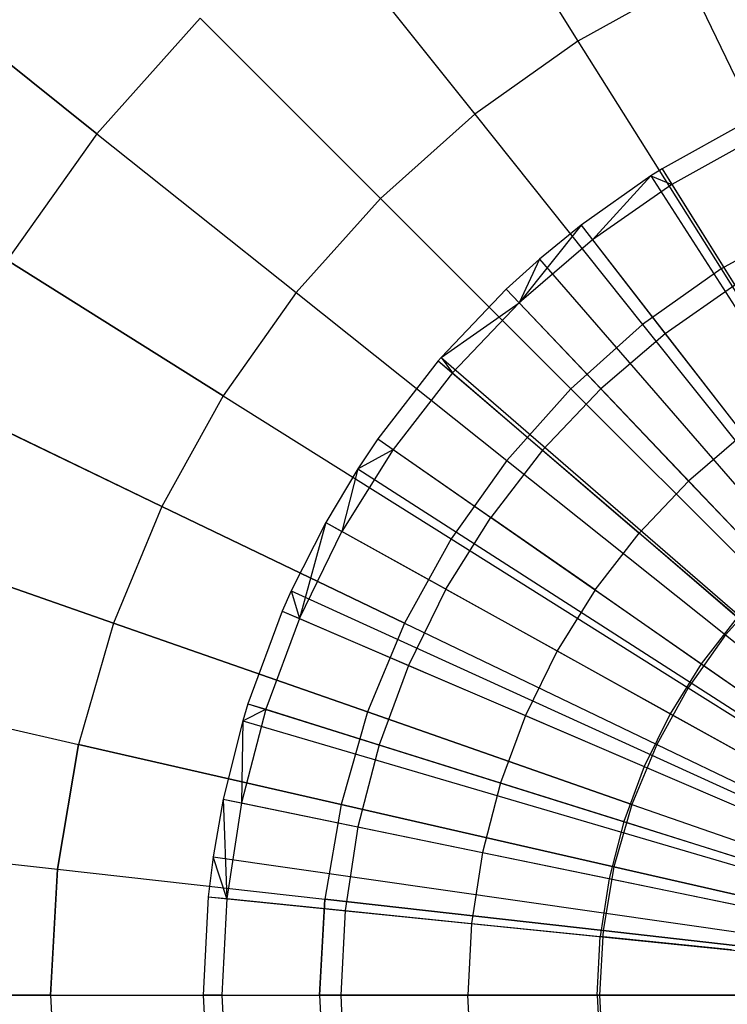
# Model space of a CAD drawing. Extents: x 0.2 to 44.2, y -21.9 to 24.
# Tile 193 of 239: x 35.5 to 37.1, y 3.7 to 6. Entities that reach past the tile are written whole.
import ezdxf

# ---------------------------------------------------------------- set-up
doc = ezdxf.new("R2010")
doc.units = 0
doc.header["$LTSCALE"] = 2.54
doc.layers.get('0').update_dxf_attribs({"color": 13, "linetype": 'CONTINUOUS'})

# ---------------------------------------------------------------- blocks, each defined once
blk = doc.blocks.new('GRUPUJ_2')
at = {"color": 0}
for p, q in [((33.2119, 23.9835, 7.0499), (33.0126, 23.8729, 7.0499)), ((33.2119, 23.9835, 7.0499), (33.0126, 23.8729, 7.0499)), ((33.2308, 23.945, 7.07), (33.0353, 23.8365, 7.07)), ((33.2308, 23.945, 7.07), (33.0353, 23.8365, 7.07)), ((33.0126, 23.8729, 7.0499), (32.9863, 23.8563, 7.0499)), ((33.0126, 23.8729, 7.0499), (32.9863, 23.8563, 7.0499)), ((33.0126, 23.8729, 7.0499), (33.0353, 23.8365, 7.07)), ((33.0126, 23.8729, 7.0499), (33.0353, 23.8365, 7.07)), ((33.0126, 23.8729, 7.0499), (33.9859, 22.3114, 7.5999)), ((33.0126, 23.8729, 7.0499), (33.9859, 22.3114, 7.5999)), ((32.9863, 23.8563, 7.0499), (32.8255, 23.7427, 7.0499)), ((32.9863, 23.8563, 7.0499), (32.8255, 23.7427, 7.0499)), ((32.9863, 23.8563, 7.0499), (32.8518, 23.7087, 7.07)), ((32.9863, 23.8563, 7.0499), (32.8518, 23.7087, 7.07)), ((33.0353, 23.8365, 7.07), (32.8518, 23.7087, 7.07)), ((33.0353, 23.8365, 7.07), (32.8518, 23.7087, 7.07)), ((32.9863, 23.8563, 7.0499), (33.0353, 23.8365, 7.07)), ((32.9863, 23.8563, 7.0499), (33.0353, 23.8365, 7.07)), ((32.9863, 23.8563, 7.0499), (33.9811, 22.3084, 7.5999)), ((32.9863, 23.8563, 7.0499), (33.9811, 22.3084, 7.5999)), ((33.0353, 23.8365, 7.07), (33.1805, 23.6035, 7.19)), ((33.0353, 23.8365, 7.07), (33.1805, 23.6035, 7.19)), ((32.8255, 23.7427, 7.0499), (32.6822, 23.5631, 7.07)), ((32.8255, 23.7427, 7.0499), (32.6822, 23.5631, 7.07)), ((32.8255, 23.7427, 7.0499), (32.7293, 23.6639, 7.0499)), ((32.8255, 23.7427, 7.0499), (32.7293, 23.6639, 7.0499)), ((32.8255, 23.7427, 7.0499), (32.8518, 23.7087, 7.07)), ((32.8255, 23.7427, 7.0499), (32.8518, 23.7087, 7.07)), ((32.8255, 23.7427, 7.0499), (33.9518, 22.2877, 7.5999)), ((32.8255, 23.7427, 7.0499), (33.9518, 22.2877, 7.5999)), ((32.8518, 23.7087, 7.07), (32.6822, 23.5631, 7.07)), ((32.8518, 23.7087, 7.07), (32.6822, 23.5631, 7.07)), ((32.8518, 23.7087, 7.07), (33.0198, 23.4917, 7.19)), ((32.8518, 23.7087, 7.07), (33.0198, 23.4917, 7.19)), ((32.7293, 23.6639, 7.0499), (32.6526, 23.5942, 7.0499)), ((32.7293, 23.6639, 7.0499), (32.6526, 23.5942, 7.0499)), ((32.7293, 23.6639, 7.0499), (32.6822, 23.5631, 7.07)), ((32.7293, 23.6639, 7.0499), (32.6822, 23.5631, 7.07)), ((32.7293, 23.6639, 7.0499), (33.9343, 22.2733, 7.5999)), ((32.7293, 23.6639, 7.0499), (33.9343, 22.2733, 7.5999)), ((32.6526, 23.5942, 7.0499), (32.5023, 23.4369, 7.0499)), ((32.6526, 23.5942, 7.0499), (32.5023, 23.4369, 7.0499)), ((32.6526, 23.5942, 7.0499), (32.6822, 23.5631, 7.07)), ((32.6526, 23.5942, 7.0499), (32.6822, 23.5631, 7.07)), ((32.6526, 23.5942, 7.0499), (33.9203, 22.2606, 7.5999)), ((32.6526, 23.5942, 7.0499), (33.9203, 22.2606, 7.5999)), ((33.1805, 23.6035, 7.19), (33.0198, 23.4917, 7.19)), ((33.1805, 23.6035, 7.19), (33.0198, 23.4917, 7.19)), ((32.5023, 23.4369, 7.0499), (32.6822, 23.5631, 7.07)), ((32.5023, 23.4369, 7.0499), (32.6822, 23.5631, 7.07)), ((32.6822, 23.5631, 7.07), (32.5282, 23.4011, 7.07)), ((32.6822, 23.5631, 7.07), (32.5282, 23.4011, 7.07)), ((32.6822, 23.5631, 7.07), (32.8713, 23.3642, 7.19)), ((32.6822, 23.5631, 7.07), (32.8713, 23.3642, 7.19)), ((33.0198, 23.4917, 7.19), (32.8713, 23.3642, 7.19)), ((33.0198, 23.4917, 7.19), (32.8713, 23.3642, 7.19)), ((33.0198, 23.4917, 7.19), (33.1996, 23.2594, 7.3017)), ((33.0198, 23.4917, 7.19), (33.1996, 23.2594, 7.3017)), ((32.4956, 23.429, 7.0499), (32.3561, 23.2488, 7.0499)), ((32.4956, 23.429, 7.0499), (32.3561, 23.2488, 7.0499)), ((32.5023, 23.4369, 7.0499), (32.4956, 23.429, 7.0499)), ((32.5023, 23.4369, 7.0499), (32.4956, 23.429, 7.0499)), ((32.4956, 23.429, 7.0499), (32.5282, 23.4011, 7.07)), ((32.4956, 23.429, 7.0499), (32.5282, 23.4011, 7.07)), ((32.4956, 23.429, 7.0499), (33.8929, 22.2319, 7.5999)), ((32.4956, 23.429, 7.0499), (33.8929, 22.2319, 7.5999)), ((32.5023, 23.4369, 7.0499), (32.5282, 23.4011, 7.07)), ((32.5023, 23.4369, 7.0499), (32.5282, 23.4011, 7.07)), ((32.5023, 23.4369, 7.0499), (33.8929, 22.2319, 7.5999)), ((32.5023, 23.4369, 7.0499), (33.8929, 22.2319, 7.5999)), ((32.5282, 23.4011, 7.07), (32.3913, 23.2243, 7.07)), ((32.5282, 23.4011, 7.07), (32.3913, 23.2243, 7.07)), ((32.5282, 23.4011, 7.07), (32.7364, 23.2223, 7.19)), ((32.5282, 23.4011, 7.07), (32.7364, 23.2223, 7.19)), ((32.8713, 23.3642, 7.19), (32.7364, 23.2223, 7.19)), ((32.8713, 23.3642, 7.19), (32.7364, 23.2223, 7.19)), ((32.8713, 23.3642, 7.19), (33.0737, 23.1513, 7.3017)), ((32.8713, 23.3642, 7.19), (33.0737, 23.1513, 7.3017)), ((32.3561, 23.2488, 7.0499), (32.31, 23.1799, 7.0499)), ((32.3561, 23.2488, 7.0499), (32.31, 23.1799, 7.0499)), ((32.3561, 23.2488, 7.0499), (32.3913, 23.2243, 7.07)), ((32.3561, 23.2488, 7.0499), (32.3913, 23.2243, 7.07)), ((32.3561, 23.2488, 7.0499), (33.8663, 22.1977, 7.5999)), ((32.3561, 23.2488, 7.0499), (33.8663, 22.1977, 7.5999)), ((33.1996, 23.2594, 7.3017), (33.0737, 23.1513, 7.3017)), ((33.1996, 23.2594, 7.3017), (33.0737, 23.1513, 7.3017)), ((32.3913, 23.2243, 7.07), (32.273, 23.0345, 7.07)), ((32.3913, 23.2243, 7.07), (32.273, 23.0345, 7.07)), ((32.31, 23.1799, 7.0499), (32.3913, 23.2243, 7.07)), ((32.31, 23.1799, 7.0499), (32.3913, 23.2243, 7.07)), ((32.3913, 23.2243, 7.07), (32.6166, 23.0675, 7.19)), ((32.3913, 23.2243, 7.07), (32.6166, 23.0675, 7.19)), ((32.7364, 23.2223, 7.19), (32.6166, 23.0675, 7.19)), ((32.7364, 23.2223, 7.19), (32.6166, 23.0675, 7.19)), ((32.7364, 23.2223, 7.19), (32.9593, 23.031, 7.3017)), ((32.7364, 23.2223, 7.19), (32.9593, 23.031, 7.3017)), ((32.31, 23.1799, 7.0499), (32.2355, 23.0554, 7.0499)), ((32.31, 23.1799, 7.0499), (32.2355, 23.0554, 7.0499)), ((32.31, 23.1799, 7.0499), (32.273, 23.0345, 7.07)), ((32.31, 23.1799, 7.0499), (32.273, 23.0345, 7.07)), ((32.31, 23.1799, 7.0499), (33.8579, 22.1851, 7.5999)), ((32.31, 23.1799, 7.0499), (33.8579, 22.1851, 7.5999)), ((33.0737, 23.1513, 7.3017), (32.9593, 23.031, 7.3017)), ((33.0737, 23.1513, 7.3017), (32.9593, 23.031, 7.3017)), ((33.0737, 23.1513, 7.3017), (33.2795, 22.9347, 7.3986)), ((33.0737, 23.1513, 7.3017), (33.2795, 22.9347, 7.3986)), ((32.513, 22.9013, 7.19), (32.6166, 23.0675, 7.19)), ((32.513, 22.9013, 7.19), (32.6166, 23.0675, 7.19)), ((32.8577, 22.8997, 7.3017), (32.6166, 23.0675, 7.19)), ((32.8577, 22.8997, 7.3017), (32.6166, 23.0675, 7.19)), ((32.2355, 23.0554, 7.0499), (32.1561, 22.8981, 7.0499)), ((32.2355, 23.0554, 7.0499), (32.1561, 22.8981, 7.0499)), ((32.2355, 23.0554, 7.0499), (32.1746, 22.8338, 7.07)), ((32.2355, 23.0554, 7.0499), (32.1746, 22.8338, 7.07)), ((32.2355, 23.0554, 7.0499), (32.273, 23.0345, 7.07)), ((32.2355, 23.0554, 7.0499), (32.273, 23.0345, 7.07)), ((32.2355, 23.0554, 7.0499), (33.8443, 22.1624, 7.5999)), ((32.2355, 23.0554, 7.0499), (33.8443, 22.1624, 7.5999)), ((32.1746, 22.8338, 7.07), (32.273, 23.0345, 7.07)), ((32.1746, 22.8338, 7.07), (32.273, 23.0345, 7.07)), ((32.513, 22.9013, 7.19), (32.273, 23.0345, 7.07)), ((32.513, 22.9013, 7.19), (32.273, 23.0345, 7.07)), ((32.8577, 22.8997, 7.3017), (32.9593, 23.031, 7.3017)), ((32.8577, 22.8997, 7.3017), (32.9593, 23.031, 7.3017)), ((33.186, 22.8363, 7.3986), (32.9593, 23.031, 7.3017)), ((33.186, 22.8363, 7.3986), (32.9593, 23.031, 7.3017)), ((32.1561, 22.8981, 7.0499), (32.1351, 22.8507, 7.0499)), ((32.1561, 22.8981, 7.0499), (32.1351, 22.8507, 7.0499)), ((32.1561, 22.8981, 7.0499), (32.1746, 22.8338, 7.07)), ((32.1561, 22.8981, 7.0499), (32.1746, 22.8338, 7.07)), ((32.1561, 22.8981, 7.0499), (33.8298, 22.1338, 7.5999)), ((32.1561, 22.8981, 7.0499), (33.8298, 22.1338, 7.5999)), ((32.513, 22.9013, 7.19), (32.4268, 22.7256, 7.19)), ((32.513, 22.9013, 7.19), (32.4268, 22.7256, 7.19)), ((32.513, 22.9013, 7.19), (32.7698, 22.7588, 7.3017)), ((32.513, 22.9013, 7.19), (32.7698, 22.7588, 7.3017)), ((32.8577, 22.8997, 7.3017), (32.7698, 22.7588, 7.3017)), ((32.8577, 22.8997, 7.3017), (32.7698, 22.7588, 7.3017)), ((32.8577, 22.8997, 7.3017), (33.1029, 22.729, 7.3986)), ((32.8577, 22.8997, 7.3017), (33.1029, 22.729, 7.3986)), ((32.1351, 22.8507, 7.0499), (32.056, 22.637, 7.0499)), ((32.1351, 22.8507, 7.0499), (32.056, 22.637, 7.0499)), ((32.1351, 22.8507, 7.0499), (32.1746, 22.8338, 7.07)), ((32.1351, 22.8507, 7.0499), (32.1746, 22.8338, 7.07)), ((32.1351, 22.8507, 7.0499), (33.826, 22.1251, 7.5999)), ((32.1351, 22.8507, 7.0499), (33.826, 22.1251, 7.5999)), ((33.186, 22.8363, 7.3986), (33.1029, 22.729, 7.3986)), ((33.186, 22.8363, 7.3986), (33.1029, 22.729, 7.3986)), ((32.1746, 22.8338, 7.07), (32.0969, 22.6242, 7.07)), ((32.1746, 22.8338, 7.07), (32.0969, 22.6242, 7.07)), ((32.1746, 22.8338, 7.07), (32.4268, 22.7256, 7.19)), ((32.1746, 22.8338, 7.07), (32.4268, 22.7256, 7.19)), ((32.7698, 22.7588, 7.3017), (32.6967, 22.6097, 7.3017)), ((32.7698, 22.7588, 7.3017), (32.6967, 22.6097, 7.3017)), ((32.7698, 22.7588, 7.3017), (33.0311, 22.6138, 7.3986)), ((32.7698, 22.7588, 7.3017), (33.0311, 22.6138, 7.3986)), ((32.4268, 22.7256, 7.19), (32.3588, 22.542, 7.19)), ((32.4268, 22.7256, 7.19), (32.3588, 22.542, 7.19)), ((32.4268, 22.7256, 7.19), (32.6967, 22.6097, 7.3017)), ((32.4268, 22.7256, 7.19), (32.6967, 22.6097, 7.3017)), ((33.1029, 22.729, 7.3986), (33.0311, 22.6138, 7.3986)), ((33.1029, 22.729, 7.3986), (33.0311, 22.6138, 7.3986)), ((33.1029, 22.729, 7.3986), (33.3527, 22.5551, 7.4806)), ((33.1029, 22.729, 7.3986), (33.3527, 22.5551, 7.4806)), ((32.056, 22.637, 7.0499), (32.0439, 22.5973, 7.0499)), ((32.056, 22.637, 7.0499), (32.0439, 22.5973, 7.0499)), ((32.056, 22.637, 7.0499), (32.0969, 22.6242, 7.07)), ((32.056, 22.637, 7.0499), (32.0969, 22.6242, 7.07)), ((32.056, 22.637, 7.0499), (33.8116, 22.0862, 7.5999)), ((32.056, 22.637, 7.0499), (33.8116, 22.0862, 7.5999)), ((32.0969, 22.6242, 7.07), (32.0409, 22.4077, 7.07)), ((32.0969, 22.6242, 7.07), (32.0409, 22.4077, 7.07)), ((32.0439, 22.5973, 7.0499), (32.0969, 22.6242, 7.07)), ((32.0439, 22.5973, 7.0499), (32.0969, 22.6242, 7.07)), ((32.0969, 22.6242, 7.07), (32.3588, 22.542, 7.19)), ((32.0969, 22.6242, 7.07), (32.3588, 22.542, 7.19)), ((32.6967, 22.6097, 7.3017), (32.6391, 22.4541, 7.3017)), ((32.6967, 22.6097, 7.3017), (32.6391, 22.4541, 7.3017)), ((32.6967, 22.6097, 7.3017), (32.9714, 22.4919, 7.3986)), ((32.6967, 22.6097, 7.3017), (32.9714, 22.4919, 7.3986)), ((33.0311, 22.6138, 7.3986), (32.9714, 22.4919, 7.3986)), ((33.0311, 22.6138, 7.3986), (32.9714, 22.4919, 7.3986)), ((33.0311, 22.6138, 7.3986), (33.2972, 22.4661, 7.4806)), ((33.0311, 22.6138, 7.3986), (33.2972, 22.4661, 7.4806)), ((32.0439, 22.5973, 7.0499), (31.9988, 22.4164, 7.0499)), ((32.0439, 22.5973, 7.0499), (31.9988, 22.4164, 7.0499)), ((32.0439, 22.5973, 7.0499), (32.0409, 22.4077, 7.07)), ((32.0439, 22.5973, 7.0499), (32.0409, 22.4077, 7.07)), ((32.0439, 22.5973, 7.0499), (33.8094, 22.079, 7.5999)), ((32.0439, 22.5973, 7.0499), (33.8094, 22.079, 7.5999)), ((32.3588, 22.542, 7.19), (32.3097, 22.3525, 7.19)), ((32.3588, 22.542, 7.19), (32.3097, 22.3525, 7.19)), ((32.3588, 22.542, 7.19), (32.6391, 22.4541, 7.3017)), ((32.3588, 22.542, 7.19), (32.6391, 22.4541, 7.3017)), ((32.9714, 22.4919, 7.3986), (32.9242, 22.3646, 7.3986)), ((32.9714, 22.4919, 7.3986), (32.9242, 22.3646, 7.3986)), ((32.9714, 22.4919, 7.3986), (33.251, 22.3719, 7.4806)), ((32.9714, 22.4919, 7.3986), (33.251, 22.3719, 7.4806)), ((32.6391, 22.4541, 7.3017), (32.5975, 22.2933, 7.3017)), ((32.6391, 22.4541, 7.3017), (32.5975, 22.2933, 7.3017)), ((32.6391, 22.4541, 7.3017), (32.9242, 22.3646, 7.3986)), ((32.6391, 22.4541, 7.3017), (32.9242, 22.3646, 7.3986)), ((31.9988, 22.4164, 7.0499), (31.9757, 22.2836, 7.0499)), ((31.9988, 22.4164, 7.0499), (31.9757, 22.2836, 7.0499)), ((31.9988, 22.4164, 7.0499), (32.0409, 22.4077, 7.07)), ((31.9988, 22.4164, 7.0499), (32.007, 22.1867, 7.07)), ((31.9988, 22.4164, 7.0499), (32.0409, 22.4077, 7.07)), ((31.9988, 22.4164, 7.0499), (32.007, 22.1867, 7.07)), ((31.9988, 22.4164, 7.0499), (33.8012, 22.046, 7.5999)), ((31.9988, 22.4164, 7.0499), (33.8012, 22.046, 7.5999)), ((32.0409, 22.4077, 7.07), (32.007, 22.1867, 7.07)), ((32.0409, 22.4077, 7.07), (32.007, 22.1867, 7.07)), ((32.0409, 22.4077, 7.07), (32.3097, 22.3525, 7.19)), ((32.0409, 22.4077, 7.07), (32.3097, 22.3525, 7.19)), ((32.9242, 22.3646, 7.3986), (32.8902, 22.2332, 7.3986)), ((32.9242, 22.3646, 7.3986), (32.8902, 22.2332, 7.3986)), ((32.9242, 22.3646, 7.3986), (33.2146, 22.2735, 7.4806)), ((32.9242, 22.3646, 7.3986), (33.2146, 22.2735, 7.4806)), ((32.3097, 22.3525, 7.19), (32.2801, 22.159, 7.19)), ((32.3097, 22.3525, 7.19), (32.2801, 22.159, 7.19)), ((32.3097, 22.3525, 7.19), (32.5975, 22.2933, 7.3017)), ((32.3097, 22.3525, 7.19), (32.5975, 22.2933, 7.3017)), ((32.5975, 22.2933, 7.3017), (32.5723, 22.1292, 7.3017)), ((32.5975, 22.2933, 7.3017), (32.5723, 22.1292, 7.3017)), ((32.5975, 22.2933, 7.3017), (32.8902, 22.2332, 7.3986)), ((32.5975, 22.2933, 7.3017), (32.8902, 22.2332, 7.3986)), ((31.9757, 22.2836, 7.0499), (31.9643, 22.1911, 7.0499)), ((31.9757, 22.2836, 7.0499), (31.9643, 22.1911, 7.0499)), ((32.007, 22.1867, 7.07), (31.9757, 22.2836, 7.0499)), ((32.007, 22.1867, 7.07), (31.9757, 22.2836, 7.0499)), ((31.9757, 22.2836, 7.0499), (33.797, 22.0218, 7.5999)), ((31.9757, 22.2836, 7.0499), (33.797, 22.0218, 7.5999)), ((32.8902, 22.2332, 7.3986), (32.8696, 22.099, 7.3986)), ((32.8902, 22.2332, 7.3986), (32.8696, 22.099, 7.3986)), ((32.8902, 22.2332, 7.3986), (33.1883, 22.1719, 7.4806)), ((32.8902, 22.2332, 7.3986), (33.1883, 22.1719, 7.4806)), ((31.9643, 22.1911, 7.0499), (31.9528, 21.9634, 7.0499)), ((31.9643, 22.1911, 7.0499), (31.9528, 21.9634, 7.0499)), ((31.9643, 22.1911, 7.0499), (32.007, 22.1867, 7.07)), ((31.9643, 22.1911, 7.0499), (32.007, 22.1867, 7.07)), ((31.9643, 22.1911, 7.0499), (33.7949, 22.0049, 7.5999)), ((31.9643, 22.1911, 7.0499), (33.7949, 22.0049, 7.5999)), ((32.007, 22.1867, 7.07), (31.9957, 21.9634, 7.07)), ((32.007, 22.1867, 7.07), (31.9957, 21.9634, 7.07)), ((32.007, 22.1867, 7.07), (32.2801, 22.159, 7.19)), ((32.007, 22.1867, 7.07), (32.2801, 22.159, 7.19)), ((32.2801, 22.159, 7.19), (32.2702, 21.9634, 7.19)), ((32.2801, 22.159, 7.19), (32.2702, 21.9634, 7.19)), ((32.2801, 22.159, 7.19), (32.5723, 22.1292, 7.3017)), ((32.2801, 22.159, 7.19), (32.5723, 22.1292, 7.3017)), ((32.5723, 22.1292, 7.3017), (32.5639, 21.9634, 7.3017)), ((32.5723, 22.1292, 7.3017), (32.5639, 21.9634, 7.3017)), ((32.5723, 22.1292, 7.3017), (32.8696, 22.099, 7.3986)), ((32.5723, 22.1292, 7.3017), (32.8696, 22.099, 7.3986)), ((32.8628, 21.9634, 7.3986), (32.8696, 22.099, 7.3986)), ((32.8628, 21.9634, 7.3986), (32.8696, 22.099, 7.3986)), ((33.1724, 22.0682, 7.4806), (32.8696, 22.099, 7.3986)), ((33.1724, 22.0682, 7.4806), (32.8696, 22.099, 7.3986)), ((31.9957, 21.9634, 7.07), (31.9528, 21.9634, 7.0499)), ((31.9528, 21.9634, 7.0499), (31.9643, 21.7358, 7.0499)), ((31.9957, 21.9634, 7.07), (31.9528, 21.9634, 7.0499)), ((31.9528, 21.9634, 7.0499), (31.9643, 21.7358, 7.0499)), ((31.9528, 21.9634, 7.0499), (33.7928, 21.9634, 7.5999)), ((31.9528, 21.9634, 7.0499), (33.7928, 21.9634, 7.5999)), ((31.9957, 21.9634, 7.07), (32.2702, 21.9634, 7.19)), ((31.9957, 21.9634, 7.07), (32.007, 21.7402, 7.07)), ((31.9957, 21.9634, 7.07), (32.2702, 21.9634, 7.19)), ((31.9957, 21.9634, 7.07), (32.007, 21.7402, 7.07)), ((32.2702, 21.9634, 7.19), (32.5639, 21.9634, 7.3017)), ((32.2702, 21.9634, 7.19), (32.2801, 21.7679, 7.19)), ((32.2702, 21.9634, 7.19), (32.2801, 21.7679, 7.19)), ((32.2702, 21.9634, 7.19), (32.5639, 21.9634, 7.3017)), ((32.8628, 21.9634, 7.3986), (32.5639, 21.9634, 7.3017)), ((32.5723, 21.7976, 7.3017), (32.5639, 21.9634, 7.3017)), ((32.5723, 21.7976, 7.3017), (32.5639, 21.9634, 7.3017)), ((32.8628, 21.9634, 7.3986), (32.5639, 21.9634, 7.3017)), ((32.8628, 21.9634, 7.3986), (32.8696, 21.8279, 7.3986)), ((32.8628, 21.9634, 7.3986), (33.1671, 21.9634, 7.4806)), ((32.8628, 21.9634, 7.3986), (33.1671, 21.9634, 7.4806)), ((32.8628, 21.9634, 7.3986), (32.8696, 21.8279, 7.3986))]:
    blk.add_line(p, q, dxfattribs=at)
blk = doc.blocks.new('KARO-10934_STL')
at = {"color": 0}
blk.add_blockref('GRUPUJ_2', (3.9714, -18.2138, 12.8689), dxfattribs=at)
blk = doc.blocks.new('GRUPUJ_1')
at = {"color": 0}
for p, q in [((36.2537, 28.3927, 18.1864), (36.567, 27.8941, 18.5119)), ((36.2537, 28.3927, 18.1864), (36.567, 27.8941, 18.5119)), ((36.2537, 28.3927, 8.0257), (36.567, 27.8941, 7.7003)), ((36.2537, 28.3927, 8.0257), (36.567, 27.8941, 7.7003)), ((35.9618, 28.1856, 18.1864), (36.3289, 27.7251, 18.5119)), ((35.9618, 28.1856, 18.1864), (36.3289, 27.7251, 18.5119)), ((35.9618, 28.1856, 8.0257), (36.3289, 27.7251, 7.7003)), ((35.9618, 28.1856, 8.0257), (36.3289, 27.7251, 7.7003)), ((35.0273, 28.0222, 17.7971), (35.4563, 27.6801, 18.1864)), ((35.0273, 28.0222, 17.7971), (35.4563, 27.6801, 18.1864)), ((35.4563, 27.6801, 8.0257), (35.0273, 28.0222, 8.4151)), ((35.4563, 27.6801, 8.0257), (35.0273, 28.0222, 8.4151)), ((36.8225, 28.0353, 18.5119), (36.567, 27.8941, 18.5119)), ((36.8225, 28.0353, 18.5119), (36.567, 27.8941, 18.5119)), ((36.8225, 28.0353, 7.7003), (36.567, 27.8941, 7.7003)), ((36.8225, 28.0353, 7.7003), (36.567, 27.8941, 7.7003)), ((36.8225, 28.0353, 18.5119), (37.0922, 27.4752, 18.7694)), ((36.8225, 28.0353, 18.5119), (37.0922, 27.4752, 18.7694)), ((36.8225, 28.0353, 7.7003), (37.0922, 27.4752, 7.4428)), ((36.8225, 28.0353, 7.7003), (37.0922, 27.4752, 7.4428)), ((35.6948, 27.947, 18.1864), (35.4563, 27.6801, 18.1864)), ((35.6948, 27.947, 18.1864), (35.4563, 27.6801, 18.1864)), ((35.6948, 27.947, 8.0257), (35.4563, 27.6801, 8.0257)), ((35.6948, 27.947, 8.0257), (35.4563, 27.6801, 8.0257)), ((35.6948, 27.947, 18.1864), (36.1112, 27.5306, 18.5119)), ((35.6948, 27.947, 18.1864), (36.1112, 27.5306, 18.5119)), ((35.6948, 27.947, 8.0257), (36.1112, 27.5306, 7.7003)), ((35.6948, 27.947, 8.0257), (36.1112, 27.5306, 7.7003)), ((36.567, 27.8941, 18.5119), (36.3289, 27.7251, 18.5119)), ((36.567, 27.8941, 18.5119), (36.3289, 27.7251, 18.5119)), ((36.567, 27.8941, 7.7003), (36.3289, 27.7251, 7.7003)), ((36.567, 27.8941, 7.7003), (36.3289, 27.7251, 7.7003)), ((36.567, 27.8941, 18.5119), (36.8977, 27.3677, 18.7694)), ((36.567, 27.8941, 18.5119), (36.8977, 27.3677, 18.7694)), ((36.567, 27.8941, 7.7003), (36.8977, 27.3677, 7.4428)), ((36.567, 27.8941, 7.7003), (36.8977, 27.3677, 7.4428)), ((36.3289, 27.7251, 18.5119), (36.1112, 27.5306, 18.5119)), ((36.3289, 27.7251, 18.5119), (36.1112, 27.5306, 18.5119)), ((36.3289, 27.7251, 7.7003), (36.1112, 27.5306, 7.7003)), ((36.3289, 27.7251, 7.7003), (36.1112, 27.5306, 7.7003)), ((36.3289, 27.7251, 18.5119), (36.7165, 27.2391, 18.7694)), ((36.3289, 27.7251, 18.5119), (36.7165, 27.2391, 18.7694)), ((36.3289, 27.7251, 7.7003), (36.7165, 27.2391, 7.4428)), ((36.3289, 27.7251, 7.7003), (36.7165, 27.2391, 7.4428)), ((35.4563, 27.6801, 18.1864), (35.2491, 27.3882, 18.1864)), ((35.4563, 27.6801, 18.1864), (35.2491, 27.3882, 18.1864)), ((35.4563, 27.6801, 8.0257), (35.2491, 27.3882, 8.0257)), ((35.4563, 27.6801, 8.0257), (35.2491, 27.3882, 8.0257)), ((35.4563, 27.6801, 18.1864), (35.9167, 27.3129, 18.5119)), ((35.4563, 27.6801, 18.1864), (35.9167, 27.3129, 18.5119)), ((35.4563, 27.6801, 8.0257), (35.9167, 27.3129, 7.7003)), ((35.4563, 27.6801, 8.0257), (35.9167, 27.3129, 7.7003)), ((36.1112, 27.5306, 18.5119), (35.9167, 27.3129, 18.5119)), ((36.1112, 27.5306, 18.5119), (35.9167, 27.3129, 18.5119)), ((36.1112, 27.5306, 7.7003), (35.9167, 27.3129, 7.7003)), ((36.1112, 27.5306, 7.7003), (35.9167, 27.3129, 7.7003)), ((36.1112, 27.5306, 18.5119), (36.5508, 27.0911, 18.7694)), ((36.1112, 27.5306, 18.5119), (36.5508, 27.0911, 18.7694)), ((36.1112, 27.5306, 7.7003), (36.5508, 27.0911, 7.4428)), ((36.1112, 27.5306, 7.7003), (36.5508, 27.0911, 7.4428)), ((37.0922, 27.4752, 18.7694), (36.8977, 27.3677, 18.7694)), ((37.0922, 27.4752, 18.7694), (36.8977, 27.3677, 18.7694)), ((37.0922, 27.4752, 7.4428), (36.8977, 27.3677, 7.4428)), ((37.0922, 27.4752, 7.4428), (36.8977, 27.3677, 7.4428)), ((35.2491, 27.3882, 18.1864), (35.7478, 27.0748, 18.5119)), ((35.2491, 27.3882, 18.1864), (35.7478, 27.0748, 18.5119)), ((35.7478, 27.0748, 7.7003), (35.2491, 27.3882, 8.0257)), ((35.7478, 27.0748, 7.7003), (35.2491, 27.3882, 8.0257)), ((36.8977, 27.3677, 18.7694), (36.7165, 27.2391, 18.7694)), ((36.8977, 27.3677, 18.7694), (36.7165, 27.2391, 18.7694)), ((36.8977, 27.3677, 7.4428), (36.7165, 27.2391, 7.4428)), ((36.8977, 27.3677, 7.4428), (36.7165, 27.2391, 7.4428)), ((36.8977, 27.3677, 18.7694), (37.2417, 26.8203, 18.9556)), ((36.8977, 27.3677, 18.7694), (37.2417, 26.8203, 18.9556)), ((36.8977, 27.3677, 7.4428), (37.2417, 26.8203, 7.2565)), ((36.8977, 27.3677, 7.4428), (37.2417, 26.8203, 7.2565)), ((35.9167, 27.3129, 18.5119), (35.7478, 27.0748, 18.5119)), ((35.9167, 27.3129, 18.5119), (35.7478, 27.0748, 18.5119)), ((35.9167, 27.3129, 7.7003), (35.7478, 27.0748, 7.7003)), ((35.9167, 27.3129, 7.7003), (35.7478, 27.0748, 7.7003)), ((35.9167, 27.3129, 18.5119), (36.4027, 26.9254, 18.7694)), ((35.9167, 27.3129, 18.5119), (36.4027, 26.9254, 18.7694)), ((35.9167, 27.3129, 7.7003), (36.4027, 26.9254, 7.4428)), ((35.9167, 27.3129, 7.7003), (36.4027, 26.9254, 7.4428)), ((36.7165, 27.2391, 18.7694), (36.5508, 27.0911, 18.7694)), ((36.7165, 27.2391, 18.7694), (36.5508, 27.0911, 18.7694)), ((36.7165, 27.2391, 7.4428), (36.5508, 27.0911, 7.4428)), ((36.7165, 27.2391, 7.4428), (36.5508, 27.0911, 7.4428)), ((36.7165, 27.2391, 18.7694), (37.1196, 26.7336, 18.9556)), ((36.7165, 27.2391, 18.7694), (37.1196, 26.7336, 18.9556)), ((36.7165, 27.2391, 7.4428), (37.1196, 26.7336, 7.2565)), ((36.7165, 27.2391, 7.4428), (37.1196, 26.7336, 7.2565)), ((36.5508, 27.0911, 18.7694), (36.4027, 26.9254, 18.7694)), ((36.5508, 27.0911, 18.7694), (36.4027, 26.9254, 18.7694)), ((36.5508, 27.0911, 7.4428), (36.4027, 26.9254, 7.4428)), ((36.5508, 27.0911, 7.4428), (36.4027, 26.9254, 7.4428)), ((36.5508, 27.0911, 18.7694), (37.008, 26.6339, 18.9556)), ((36.5508, 27.0911, 18.7694), (37.008, 26.6339, 18.9556)), ((36.5508, 27.0911, 7.4428), (37.008, 26.6339, 7.2565)), ((36.5508, 27.0911, 7.4428), (37.008, 26.6339, 7.2565)), ((35.076, 27.0748, 18.1864), (35.6066, 26.8193, 18.5119)), ((35.076, 27.0748, 18.1864), (35.6066, 26.8193, 18.5119)), ((35.6066, 26.8193, 7.7003), (35.076, 27.0748, 8.0257)), ((35.6066, 26.8193, 7.7003), (35.076, 27.0748, 8.0257)), ((35.7478, 27.0748, 18.5119), (35.6066, 26.8193, 18.5119)), ((35.7478, 27.0748, 18.5119), (35.6066, 26.8193, 18.5119)), ((35.7478, 27.0748, 7.7003), (35.6066, 26.8193, 7.7003)), ((35.7478, 27.0748, 7.7003), (35.6066, 26.8193, 7.7003)), ((35.7478, 27.0748, 18.5119), (36.2741, 26.7441, 18.7694)), ((35.7478, 27.0748, 18.5119), (36.2741, 26.7441, 18.7694)), ((35.7478, 27.0748, 7.7003), (36.2741, 26.7441, 7.4428)), ((35.7478, 27.0748, 7.7003), (36.2741, 26.7441, 7.4428)), ((36.4027, 26.9254, 18.7694), (36.2741, 26.7441, 18.7694)), ((36.4027, 26.9254, 18.7694), (36.2741, 26.7441, 18.7694)), ((36.4027, 26.9254, 7.4428), (36.2741, 26.7441, 7.4428)), ((36.4027, 26.9254, 7.4428), (36.2741, 26.7441, 7.4428)), ((36.4027, 26.9254, 18.7694), (36.9082, 26.5222, 18.9556)), ((36.4027, 26.9254, 18.7694), (36.9082, 26.5222, 18.9556)), ((36.4027, 26.9254, 7.4428), (36.9082, 26.5222, 7.2565)), ((36.4027, 26.9254, 7.4428), (36.9082, 26.5222, 7.2565)), ((35.6066, 26.8193, 18.5119), (35.4948, 26.5496, 18.5119)), ((35.6066, 26.8193, 18.5119), (35.4948, 26.5496, 18.5119)), ((35.6066, 26.8193, 7.7003), (35.4948, 26.5496, 7.7003)), ((35.6066, 26.8193, 7.7003), (35.4948, 26.5496, 7.7003)), ((35.6066, 26.8193, 18.5119), (36.1666, 26.5496, 18.7694)), ((35.6066, 26.8193, 18.5119), (36.1666, 26.5496, 18.7694)), ((36.1666, 26.5496, 7.4428), (35.6066, 26.8193, 7.7003)), ((36.1666, 26.5496, 7.4428), (35.6066, 26.8193, 7.7003)), ((34.939, 26.7441, 18.1864), (35.4948, 26.5496, 18.5119)), ((34.939, 26.7441, 18.1864), (35.4948, 26.5496, 18.5119)), ((35.4948, 26.5496, 7.7003), (34.939, 26.7441, 8.0257)), ((35.4948, 26.5496, 7.7003), (34.939, 26.7441, 8.0257)), ((36.2741, 26.7441, 18.7694), (36.1666, 26.5496, 18.7694)), ((36.2741, 26.7441, 18.7694), (36.1666, 26.5496, 18.7694)), ((36.2741, 26.7441, 7.4428), (36.1666, 26.5496, 7.4428)), ((36.2741, 26.7441, 7.4428), (36.1666, 26.5496, 7.4428)), ((36.2741, 26.7441, 18.7694), (36.8216, 26.4001, 18.9556)), ((36.2741, 26.7441, 18.7694), (36.8216, 26.4001, 18.9556)), ((36.2741, 26.7441, 7.4428), (36.8216, 26.4001, 7.2565)), ((36.2741, 26.7441, 7.4428), (36.8216, 26.4001, 7.2565)), ((37.008, 26.6339, 18.9556), (36.9082, 26.5222, 18.9556)), ((37.008, 26.6339, 18.9556), (36.9082, 26.5222, 18.9556)), ((37.008, 26.6339, 7.2565), (36.9082, 26.5222, 7.2565)), ((37.008, 26.6339, 7.2565), (36.9082, 26.5222, 7.2565)), ((35.4948, 26.5496, 18.5119), (35.414, 26.2691, 18.5119)), ((35.4948, 26.5496, 18.5119), (35.414, 26.2691, 18.5119)), ((35.4948, 26.5496, 7.7003), (35.414, 26.2691, 7.7003)), ((35.4948, 26.5496, 7.7003), (35.414, 26.2691, 7.7003)), ((35.4948, 26.5496, 18.5119), (36.0816, 26.3443, 18.7694)), ((35.4948, 26.5496, 18.5119), (36.0816, 26.3443, 18.7694)), ((36.0816, 26.3443, 7.4428), (35.4948, 26.5496, 7.7003)), ((36.0816, 26.3443, 7.4428), (35.4948, 26.5496, 7.7003)), ((36.1666, 26.5496, 18.7694), (36.0816, 26.3443, 18.7694)), ((36.1666, 26.5496, 18.7694), (36.0816, 26.3443, 18.7694)), ((36.1666, 26.5496, 7.4428), (36.0816, 26.3443, 7.4428)), ((36.1666, 26.5496, 7.4428), (36.0816, 26.3443, 7.4428)), ((36.1666, 26.5496, 18.7694), (36.7491, 26.2691, 18.9556)), ((36.1666, 26.5496, 18.7694), (36.7491, 26.2691, 18.9556)), ((36.1666, 26.5496, 7.4428), (36.7491, 26.2691, 7.2565)), ((36.1666, 26.5496, 7.4428), (36.7491, 26.2691, 7.2565)), ((36.9082, 26.5222, 18.9556), (36.8216, 26.4001, 18.9556)), ((36.9082, 26.5222, 18.9556), (36.8216, 26.4001, 18.9556)), ((36.9082, 26.5222, 7.2565), (36.8216, 26.4001, 7.2565)), ((36.9082, 26.5222, 7.2565), (36.8216, 26.4001, 7.2565)), ((36.9082, 26.5222, 18.9556), (37.4268, 26.1087, 19.0683)), ((36.9082, 26.5222, 18.9556), (37.4268, 26.1087, 19.0683)), ((36.9082, 26.5222, 7.2565), (37.4268, 26.1087, 7.1438)), ((36.9082, 26.5222, 7.2565), (37.4268, 26.1087, 7.1438)), ((34.8399, 26.4001, 18.1864), (35.414, 26.2691, 18.5119)), ((34.8399, 26.4001, 18.1864), (35.414, 26.2691, 18.5119)), ((34.8399, 26.4001, 8.0257), (35.414, 26.2691, 7.7003)), ((34.8399, 26.4001, 8.0257), (35.414, 26.2691, 7.7003)), ((36.8216, 26.4001, 18.9556), (36.7491, 26.2691, 18.9556)), ((36.8216, 26.4001, 18.9556), (36.7491, 26.2691, 18.9556)), ((36.8216, 26.4001, 7.2565), (36.7491, 26.2691, 7.2565)), ((36.8216, 26.4001, 7.2565), (36.7491, 26.2691, 7.2565)), ((36.8216, 26.4001, 18.9556), (37.3832, 26.0472, 19.0683)), ((36.8216, 26.4001, 18.9556), (37.3832, 26.0472, 19.0683)), ((36.8216, 26.4001, 7.2565), (37.3832, 26.0472, 7.1438)), ((36.8216, 26.4001, 7.2565), (37.3832, 26.0472, 7.1438)), ((36.0816, 26.3443, 18.7694), (36.0201, 26.1308, 18.7694)), ((36.0816, 26.3443, 18.7694), (36.0201, 26.1308, 18.7694)), ((36.0816, 26.3443, 7.4428), (36.0201, 26.1308, 7.4428)), ((36.0816, 26.3443, 7.4428), (36.0201, 26.1308, 7.4428)), ((36.0816, 26.3443, 18.7694), (36.6919, 26.1308, 18.9556)), ((36.0816, 26.3443, 18.7694), (36.6919, 26.1308, 18.9556)), ((36.6919, 26.1308, 7.2565), (36.0816, 26.3443, 7.4428)), ((36.6919, 26.1308, 7.2565), (36.0816, 26.3443, 7.4428)), ((35.414, 26.2691, 18.5119), (35.3651, 25.9813, 18.5119)), ((35.414, 26.2691, 18.5119), (35.3651, 25.9813, 18.5119)), ((35.3651, 25.9813, 7.7003), (35.414, 26.2691, 7.7003)), ((35.3651, 25.9813, 7.7003), (35.414, 26.2691, 7.7003)), ((35.414, 26.2691, 18.5119), (36.0201, 26.1308, 18.7694)), ((35.414, 26.2691, 18.5119), (36.0201, 26.1308, 18.7694)), ((36.0201, 26.1308, 7.4428), (35.414, 26.2691, 7.7003)), ((36.0201, 26.1308, 7.4428), (35.414, 26.2691, 7.7003)), ((36.7491, 26.2691, 18.9556), (36.6919, 26.1308, 18.9556)), ((36.7491, 26.2691, 18.9556), (36.6919, 26.1308, 18.9556)), ((36.7491, 26.2691, 7.2565), (36.6919, 26.1308, 7.2565)), ((36.7491, 26.2691, 7.2565), (36.6919, 26.1308, 7.2565)), ((36.7491, 26.2691, 18.9556), (37.3468, 25.9813, 19.0683)), ((36.7491, 26.2691, 18.9556), (37.3468, 25.9813, 19.0683)), ((36.7491, 26.2691, 7.2565), (37.3468, 25.9813, 7.1438)), ((36.7491, 26.2691, 7.2565), (37.3468, 25.9813, 7.1438)), ((36.0201, 26.1308, 18.7694), (35.9828, 25.9117, 18.7694)), ((36.0201, 26.1308, 18.7694), (35.9828, 25.9117, 18.7694)), ((36.0201, 26.1308, 7.4428), (35.9828, 25.9117, 7.4428)), ((36.0201, 26.1308, 7.4428), (35.9828, 25.9117, 7.4428)), ((36.0201, 26.1308, 18.7694), (36.6504, 25.9869, 18.9556)), ((36.0201, 26.1308, 18.7694), (36.6504, 25.9869, 18.9556)), ((36.6504, 25.9869, 7.2565), (36.0201, 26.1308, 7.4428)), ((36.6504, 25.9869, 7.2565), (36.0201, 26.1308, 7.4428)), ((36.6919, 26.1308, 18.9556), (36.6504, 25.9869, 18.9556)), ((36.6919, 26.1308, 18.9556), (36.6504, 25.9869, 18.9556)), ((36.6919, 26.1308, 7.2565), (36.6504, 25.9869, 7.2565)), ((36.6919, 26.1308, 7.2565), (36.6504, 25.9869, 7.2565)), ((36.6919, 26.1308, 18.9556), (37.318, 25.9117, 19.0683)), ((36.6919, 26.1308, 18.9556), (37.318, 25.9117, 19.0683)), ((36.6919, 26.1308, 7.2565), (37.318, 25.9117, 7.1438)), ((36.6919, 26.1308, 7.2565), (37.318, 25.9117, 7.1438)), ((34.7799, 26.0472, 18.1864), (35.3651, 25.9813, 18.5119)), ((34.7799, 26.0472, 18.1864), (35.3651, 25.9813, 18.5119)), ((34.7799, 26.0472, 8.0257), (35.3651, 25.9813, 7.7003)), ((34.7799, 26.0472, 8.0257), (35.3651, 25.9813, 7.7003)), ((35.3651, 25.9813, 18.5119), (35.3488, 25.6898, 18.5119)), ((35.3651, 25.9813, 18.5119), (35.3488, 25.6898, 18.5119)), ((35.3488, 25.6898, 7.7003), (35.3651, 25.9813, 7.7003)), ((35.3488, 25.6898, 7.7003), (35.3651, 25.9813, 7.7003)), ((35.3651, 25.9813, 18.5119), (35.9828, 25.9117, 18.7694)), ((35.3651, 25.9813, 18.5119), (35.9828, 25.9117, 18.7694)), ((35.3651, 25.9813, 7.7003), (35.9828, 25.9117, 7.4428)), ((35.3651, 25.9813, 7.7003), (35.9828, 25.9117, 7.4428)), ((36.6504, 25.9869, 18.9556), (36.6253, 25.8393, 18.9556)), ((36.6504, 25.9869, 18.9556), (36.6253, 25.8393, 18.9556)), ((36.6504, 25.9869, 7.2565), (36.6253, 25.8393, 7.2565)), ((36.6504, 25.9869, 7.2565), (36.6253, 25.8393, 7.2565)), ((36.6504, 25.9869, 18.9556), (37.2971, 25.8393, 19.0683)), ((36.6504, 25.9869, 18.9556), (37.2971, 25.8393, 19.0683)), ((37.2971, 25.8393, 7.1438), (36.6504, 25.9869, 7.2565)), ((37.2971, 25.8393, 7.1438), (36.6504, 25.9869, 7.2565)), ((35.9828, 25.9117, 18.7694), (35.9704, 25.6898, 18.7694)), ((35.9828, 25.9117, 18.7694), (35.9704, 25.6898, 18.7694)), ((35.9704, 25.6898, 7.4428), (35.9828, 25.9117, 7.4428)), ((35.9704, 25.6898, 7.4428), (35.9828, 25.9117, 7.4428)), ((35.9828, 25.9117, 18.7694), (36.6253, 25.8393, 18.9556)), ((35.9828, 25.9117, 18.7694), (36.6253, 25.8393, 18.9556)), ((36.6253, 25.8393, 7.2565), (35.9828, 25.9117, 7.4428)), ((36.6253, 25.8393, 7.2565), (35.9828, 25.9117, 7.4428)), ((36.6253, 25.8393, 18.9556), (36.6169, 25.6898, 18.9556)), ((36.6253, 25.8393, 18.9556), (36.6169, 25.6898, 18.9556)), ((36.6253, 25.8393, 7.2565), (36.6169, 25.6898, 7.2565)), ((36.6253, 25.8393, 7.2565), (36.6169, 25.6898, 7.2565)), ((36.6253, 25.8393, 18.9556), (37.2845, 25.765, 19.0683)), ((36.6253, 25.8393, 18.9556), (37.2845, 25.765, 19.0683)), ((37.2845, 25.765, 7.1438), (36.6253, 25.8393, 7.2565)), ((37.2845, 25.765, 7.1438), (36.6253, 25.8393, 7.2565)), ((34.7599, 25.6898, 18.1864), (35.3488, 25.6898, 18.5119)), ((35.3488, 25.6898, 7.7003), (34.7599, 25.6898, 8.0257)), ((35.3488, 25.6898, 7.7003), (34.7599, 25.6898, 8.0257)), ((34.7599, 25.6898, 18.1864), (35.3488, 25.6898, 18.5119)), ((35.3488, 25.6898, 18.5119), (35.9704, 25.6898, 18.7694)), ((35.3488, 25.6898, 7.7003), (35.9704, 25.6898, 7.4428)), ((35.3488, 25.6898, 18.5119), (35.9704, 25.6898, 18.7694)), ((35.3488, 25.6898, 18.5119), (35.3651, 25.3983, 18.5119)), ((35.3488, 25.6898, 7.7003), (35.3651, 25.3983, 7.7003)), ((35.3488, 25.6898, 7.7003), (35.3651, 25.3983, 7.7003)), ((35.3488, 25.6898, 7.7003), (35.9704, 25.6898, 7.4428)), ((35.3488, 25.6898, 18.5119), (35.3651, 25.3983, 18.5119)), ((35.9704, 25.6898, 18.7694), (36.6169, 25.6898, 18.9556)), ((36.6169, 25.6898, 7.2565), (35.9704, 25.6898, 7.4428)), ((35.9704, 25.6898, 7.4428), (35.9828, 25.4679, 7.4428)), ((36.6169, 25.6898, 7.2565), (35.9704, 25.6898, 7.4428)), ((35.9704, 25.6898, 18.7694), (35.9828, 25.4679, 18.7694)), ((35.9704, 25.6898, 18.7694), (36.6169, 25.6898, 18.9556)), ((35.9704, 25.6898, 18.7694), (35.9828, 25.4679, 18.7694)), ((35.9704, 25.6898, 7.4428), (35.9828, 25.4679, 7.4428)), ((36.6169, 25.6898, 18.9556), (37.2803, 25.6898, 19.0683)), ((36.6169, 25.6898, 7.2565), (36.6253, 25.5403, 7.2565)), ((36.6169, 25.6898, 7.2565), (36.6253, 25.5403, 7.2565)), ((37.2803, 25.6898, 7.1438), (36.6169, 25.6898, 7.2565)), ((36.6169, 25.6898, 18.9556), (36.6253, 25.5403, 18.9556)), ((36.6169, 25.6898, 18.9556), (37.2803, 25.6898, 19.0683)), ((36.6169, 25.6898, 18.9556), (36.6253, 25.5403, 18.9556)), ((37.2803, 25.6898, 7.1438), (36.6169, 25.6898, 7.2565))]:
    blk.add_line(p, q, dxfattribs=at)
blk = doc.blocks.new('GRUPUJ_3')
at = {"color": 0}
for name, p in [('GRUPUJ_1', (0, 0)), ('KARO-10934_STL', (-0.2222, 21.9402, -1.2505))]:
    blk.add_blockref(name, p, dxfattribs=at)

msp = doc.modelspace()

# ---------------------------------------------------------------- block references
at = {"color": 0}
msp.add_blockref('GRUPUJ_3', (0.2222, -21.9402, 1.2505), dxfattribs=at)

doc.saveas('drawing.dxf')
